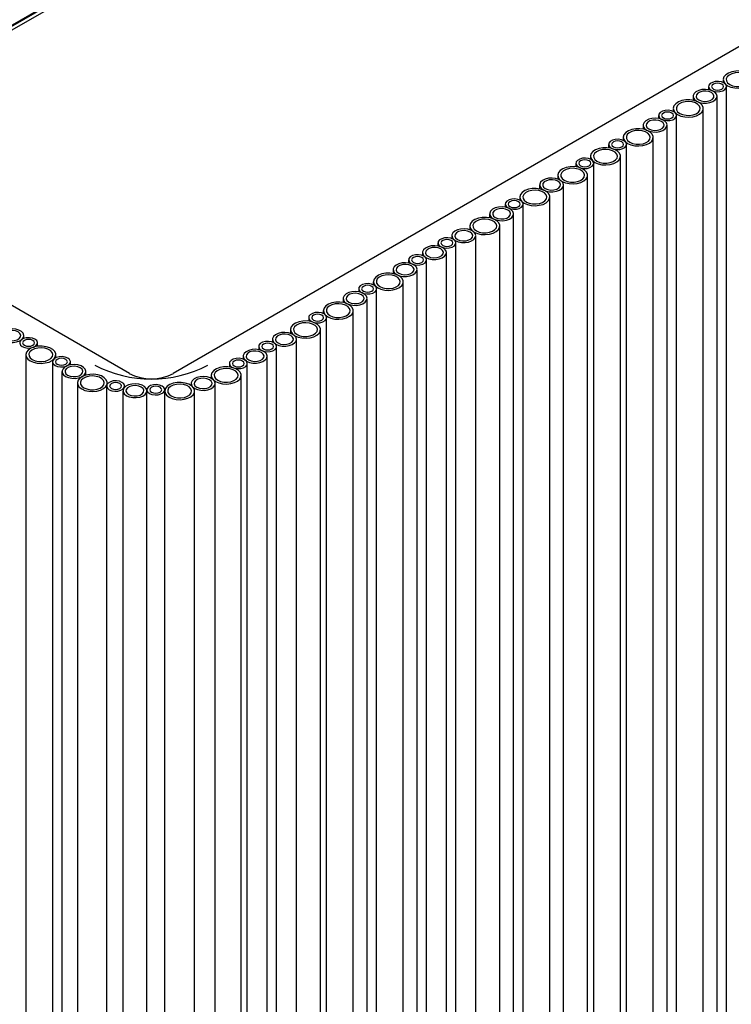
# Model space of a CAD drawing. Header units: millimetres. Extents: x -5210 to 2047, y -29 to 2841.
# Tile 7 of 28: x -1636 to -1398, y 985 to 1314. Entities that reach past the tile are written whole.
import ezdxf

# ---------------------------------------------------------------- set-up
doc = ezdxf.new("R2010")
doc.units = ezdxf.units.MM
doc.header["$LTSCALE"] = 10

msp = doc.modelspace()

# ---------------------------------------------------------------- linework, layer by layer
for p, q in [((-1719.16, 1264.91), (-1414.19, 1440.97)), ((-1719.66, 1265.03), (-1418.62, 1438.81)), ((-1717.91, 1264.41), (-1416.5, 1438.41)), ((-1237.86, 1395.72), (-1584.34, 1195.7)), ((-1400.56, 1293.83), (-1400.56, 1292.83)), ((-1405.45, 1291.48), (-1405.45, 1290.45)), ((-1399.45, 605.59), (-1399.45, 1291.48)), ((-1410.64, 1288.25), (-1410.64, 1286.92)), ((-1402.64, 602.35), (-1402.64, 1288.25)), ((-1417.26, 1284.19), (-1417.26, 1283.19)), ((-1407.26, 598.29), (-1407.26, 1284.19)), ((-1427.35, 1278.61), (-1427.35, 1277.28)), ((-1422.15, 1281.84), (-1422.15, 1280.81)), ((-1419.35, 592.71), (-1419.35, 1278.61)), ((-1416.15, 595.95), (-1416.15, 1281.84)), ((-1438.85, 1272.2), (-1438.85, 1271.04)), ((-1433.96, 1274.55), (-1433.96, 1273.54)), ((-1432.85, 586.31), (-1432.85, 1272.2)), ((-1423.96, 588.65), (-1423.96, 1274.55)), ((-1449.81, 1265.88), (-1449.81, 1264.72)), ((-1444.92, 1268.22), (-1444.92, 1267.22)), ((-1443.81, 579.98), (-1443.81, 1265.88)), ((-1434.92, 582.33), (-1434.92, 1268.22)), ((-1598.9, 1195.7), (-1718.4, 1264.69)), ((-1455.87, 1261.9), (-1455.87, 1260.64)), ((-1445.87, 576), (-1445.87, 1261.9)), ((-1461.9, 1258.66), (-1461.9, 1257.33)), ((-1453.9, 572.76), (-1453.9, 1258.66)), ((-1468.52, 1254.6), (-1468.52, 1253.59)), ((-1458.52, 568.7), (-1458.52, 1254.6)), ((-1478.6, 1249.01), (-1478.6, 1247.69)), ((-1473.41, 1252.25), (-1473.41, 1251.22)), ((-1470.6, 563.12), (-1470.6, 1249.01)), ((-1467.41, 566.36), (-1467.41, 1252.25)), ((-1485.22, 1244.96), (-1485.22, 1243.7)), ((-1475.22, 559.06), (-1475.22, 1244.96)), ((-1495.86, 1239.29), (-1495.86, 1238.26)), ((-1491.25, 1241.71), (-1491.25, 1240.76)), ((-1489.86, 553.4), (-1489.86, 1239.29)), ((-1483.25, 555.82), (-1483.25, 1241.71)), ((-1501.05, 1236.06), (-1501.05, 1235.1)), ((-1493.05, 550.16), (-1493.05, 1236.06)), ((-1505.66, 1233.64), (-1505.66, 1232.6)), ((-1499.66, 547.74), (-1499.66, 1233.64)), ((-1510.85, 1230.4), (-1510.85, 1229.07)), ((-1502.85, 544.51), (-1502.85, 1230.4)), ((-1517.47, 1226.34), (-1517.47, 1225.34)), ((-1507.47, 540.45), (-1507.47, 1226.34)), ((-1522.36, 1223.99), (-1522.36, 1222.96)), ((-1516.36, 538.1), (-1516.36, 1223.99)), ((-1527.55, 1220.76), (-1527.55, 1219.43)), ((-1519.55, 534.86), (-1519.55, 1220.76)), ((-1534.17, 1216.7), (-1534.17, 1215.7)), ((-1524.17, 530.8), (-1524.17, 1216.7)), ((-1539.06, 1214.35), (-1539.06, 1213.2)), ((-1533.06, 528.46), (-1533.06, 1214.35)), ((-1545.12, 1210.38), (-1545.12, 1209.12)), ((-1535.12, 524.48), (-1535.12, 1210.38)), ((-1634.22, 1207.41), (-1634.22, 1208.37)), ((-1551.15, 1207.13), (-1551.15, 1206.18)), ((-1543.15, 521.24), (-1543.15, 1207.13)), ((-1629.61, 1204.79), (-1629.61, 1205.95)), ((-1555.76, 1204.71), (-1555.76, 1203.68)), ((-1549.76, 518.82), (-1549.76, 1204.71)), ((-1633.55, 1201.97), (-1633.55, 516.07)), ((-1623.55, 1200.97), (-1623.55, 1201.97)), ((-1560.95, 1201.48), (-1560.95, 1200.52)), ((-1552.95, 515.58), (-1552.95, 1201.48)), ((-1624.66, 1199.62), (-1624.66, 513.73)), ((-1618.66, 1198.59), (-1618.66, 1199.62)), ((-1565.56, 1199.06), (-1565.56, 1197.9)), ((-1559.56, 513.16), (-1559.56, 1199.06)), ((-1621.47, 1196.39), (-1621.47, 510.49)), ((-1613.47, 1195.19), (-1613.47, 1196.39)), ((-1571.62, 1195.08), (-1571.62, 1194.09)), ((-1561.62, 509.18), (-1561.62, 1195.08)), ((-1616.34, 1192.58), (-1616.34, 506.68)), ((-1606.55, 1191.54), (-1606.55, 505.65)), ((-1606.34, 1192.17), (-1606.34, 1192.58)), ((-1601.12, 1189.95), (-1601.12, 504.05)), ((-1600.55, 1191.13), (-1600.55, 1191.54)), ((-1593.14, 1190.29), (-1593.14, 1190.2)), ((-1593.12, 504.05), (-1593.12, 1189.95)), ((-1587.18, 1189.85), (-1587.18, 503.96)), ((-1587.14, 1190.2), (-1587.14, 1190.29)), ((-1578.32, 1192.38), (-1578.32, 1191.69)), ((-1577.18, 503.96), (-1577.18, 1189.85)), ((-1570.32, 506.49), (-1570.32, 1192.38))]:
    msp.add_line(p, q)
at = {"flags": 128}
for points in [[(-1399.1, 1291.79), (-1398.01, 1291.31), (-1396.75, 1291.02), (-1395.39, 1290.94), (-1394.05, 1291.08), (-1392.82, 1291.41), (-1391.79, 1291.93), (-1391.05, 1292.59), (-1390.63, 1293.34), (-1390.59, 1294.12), (-1390.91, 1294.89), (-1391.58, 1295.57), (-1392.54, 1296.13), (-1393.73, 1296.51), (-1395.05, 1296.7), (-1396.41, 1296.67), (-1397.71, 1296.44), (-1398.85, 1296), (-1399.74, 1295.41), (-1400.33, 1294.7), (-1400.56, 1293.93), (-1400.42, 1293.15), (-1399.92, 1292.41), (-1399.1, 1291.79)], [(-1398.39, 1292.2), (-1397.43, 1291.79), (-1396.3, 1291.56), (-1395.11, 1291.53), (-1393.96, 1291.71), (-1392.95, 1292.08), (-1392.17, 1292.6), (-1391.7, 1293.23), (-1391.56, 1293.91), (-1391.79, 1294.59), (-1392.34, 1295.2), (-1393.19, 1295.69), (-1394.24, 1296.01), (-1395.41, 1296.14), (-1396.6, 1296.06), (-1397.69, 1295.78), (-1398.59, 1295.33), (-1399.23, 1294.75), (-1399.54, 1294.09), (-1399.49, 1293.4), (-1399.1, 1292.75), (-1398.39, 1292.2)], [(-1404.57, 1290.26), (-1403.72, 1289.91), (-1402.71, 1289.76), (-1401.68, 1289.81), (-1400.73, 1290.06), (-1400, 1290.49), (-1399.55, 1291.03), (-1399.46, 1291.63), (-1399.73, 1292.21), (-1400.33, 1292.71), (-1401.18, 1293.05), (-1402.19, 1293.21), (-1403.23, 1293.16), (-1404.17, 1292.9), (-1404.91, 1292.48), (-1405.35, 1291.93), (-1405.44, 1291.33), (-1405.17, 1290.75), (-1404.57, 1290.26)], [(-1403.87, 1290.67), (-1403.22, 1290.42), (-1402.45, 1290.33), (-1401.69, 1290.42), (-1401.04, 1290.67), (-1400.6, 1291.04), (-1400.45, 1291.48), (-1400.6, 1291.92), (-1401.04, 1292.3), (-1401.69, 1292.55), (-1402.45, 1292.64), (-1403.22, 1292.55), (-1403.87, 1292.3), (-1404.3, 1291.92), (-1404.45, 1291.48), (-1404.3, 1291.04), (-1403.87, 1290.67)], [(-1409.47, 1286.61), (-1408.51, 1286.21), (-1407.39, 1285.98), (-1406.2, 1285.95), (-1405.04, 1286.13), (-1404.04, 1286.5), (-1403.26, 1287.02), (-1402.78, 1287.65), (-1402.65, 1288.33), (-1402.87, 1289.01), (-1403.43, 1289.62), (-1404.27, 1290.1), (-1405.32, 1290.43), (-1406.49, 1290.55), (-1407.68, 1290.48), (-1408.77, 1290.2), (-1409.68, 1289.75), (-1410.31, 1289.17), (-1410.62, 1288.51), (-1410.57, 1287.82), (-1410.18, 1287.17), (-1409.47, 1286.61)], [(-1408.77, 1287.02), (-1407.91, 1286.68), (-1406.91, 1286.52), (-1405.87, 1286.57), (-1404.92, 1286.83), (-1404.19, 1287.25), (-1403.75, 1287.8), (-1403.66, 1288.4), (-1403.93, 1288.98), (-1404.52, 1289.47), (-1405.38, 1289.82), (-1406.38, 1289.97), (-1407.42, 1289.92), (-1408.37, 1289.67), (-1409.1, 1289.24), (-1409.54, 1288.69), (-1409.63, 1288.1), (-1409.36, 1287.51), (-1408.77, 1287.02)], [(-1415.8, 1282.15), (-1414.71, 1281.67), (-1413.45, 1281.38), (-1412.09, 1281.3), (-1410.75, 1281.44), (-1409.52, 1281.77), (-1408.49, 1282.29), (-1407.75, 1282.95), (-1407.33, 1283.7), (-1407.29, 1284.48), (-1407.61, 1285.25), (-1408.28, 1285.93), (-1409.24, 1286.49), (-1410.43, 1286.87), (-1411.75, 1287.06), (-1413.11, 1287.03), (-1414.41, 1286.79), (-1415.55, 1286.36), (-1416.44, 1285.77), (-1417.03, 1285.06), (-1417.26, 1284.29), (-1417.12, 1283.5), (-1416.62, 1282.77), (-1415.8, 1282.15)], [(-1415.09, 1282.55), (-1414.13, 1282.15), (-1413.01, 1281.92), (-1411.81, 1281.89), (-1410.66, 1282.07), (-1409.65, 1282.44), (-1408.88, 1282.96), (-1408.4, 1283.59), (-1408.26, 1284.27), (-1408.49, 1284.95), (-1409.04, 1285.56), (-1409.89, 1286.05), (-1410.94, 1286.37), (-1412.11, 1286.49), (-1413.3, 1286.42), (-1414.39, 1286.14), (-1415.29, 1285.69), (-1415.93, 1285.11), (-1416.24, 1284.45), (-1416.19, 1283.76), (-1415.8, 1283.11), (-1415.09, 1282.55)], [(-1421.27, 1280.62), (-1420.42, 1280.27), (-1419.41, 1280.12), (-1418.38, 1280.17), (-1417.43, 1280.42), (-1416.7, 1280.85), (-1416.26, 1281.39), (-1416.16, 1281.99), (-1416.43, 1282.57), (-1417.03, 1283.07), (-1417.89, 1283.41), (-1418.89, 1283.57), (-1419.93, 1283.51), (-1420.87, 1283.26), (-1421.61, 1282.84), (-1422.05, 1282.29), (-1422.14, 1281.69), (-1421.87, 1281.11), (-1421.27, 1280.62)], [(-1420.57, 1281.03), (-1419.92, 1280.78), (-1419.15, 1280.69), (-1418.39, 1280.78), (-1417.74, 1281.03), (-1417.31, 1281.4), (-1417.15, 1281.84), (-1417.31, 1282.28), (-1417.74, 1282.66), (-1418.39, 1282.91), (-1419.15, 1283), (-1419.92, 1282.91), (-1420.57, 1282.66), (-1421, 1282.28), (-1421.15, 1281.84), (-1421, 1281.4), (-1420.57, 1281.03)], [(-1426.17, 1276.97), (-1425.21, 1276.56), (-1424.09, 1276.34), (-1422.9, 1276.31), (-1421.75, 1276.49), (-1420.74, 1276.86), (-1419.96, 1277.38), (-1419.48, 1278.01), (-1419.35, 1278.69), (-1419.57, 1279.37), (-1420.13, 1279.98), (-1420.97, 1280.46), (-1422.02, 1280.79), (-1423.2, 1280.91), (-1424.38, 1280.84), (-1425.47, 1280.56), (-1426.38, 1280.11), (-1427.01, 1279.53), (-1427.32, 1278.86), (-1427.28, 1278.18), (-1426.88, 1277.53), (-1426.17, 1276.97)], [(-1425.47, 1277.38), (-1424.61, 1277.04), (-1423.61, 1276.88), (-1422.57, 1276.93), (-1421.62, 1277.19), (-1420.89, 1277.61), (-1420.45, 1278.16), (-1420.36, 1278.76), (-1420.63, 1279.34), (-1421.22, 1279.83), (-1422.08, 1280.18), (-1423.08, 1280.33), (-1424.12, 1280.28), (-1425.07, 1280.02), (-1425.8, 1279.6), (-1426.24, 1279.05), (-1426.33, 1278.45), (-1426.06, 1277.87), (-1425.47, 1277.38)], [(-1432.5, 1272.51), (-1431.41, 1272.03), (-1430.15, 1271.74), (-1428.79, 1271.66), (-1427.45, 1271.79), (-1426.22, 1272.13), (-1425.19, 1272.65), (-1424.45, 1273.31), (-1424.04, 1274.06), (-1423.99, 1274.84), (-1424.31, 1275.61), (-1424.98, 1276.29), (-1425.94, 1276.85), (-1427.13, 1277.23), (-1428.45, 1277.42), (-1429.81, 1277.39), (-1431.11, 1277.15), (-1432.25, 1276.72), (-1433.14, 1276.13), (-1433.73, 1275.42), (-1433.96, 1274.64), (-1433.82, 1273.86), (-1433.32, 1273.13), (-1432.5, 1272.51)], [(-1431.79, 1272.91), (-1430.83, 1272.5), (-1429.71, 1272.28), (-1428.51, 1272.25), (-1427.36, 1272.43), (-1426.35, 1272.8), (-1425.58, 1273.32), (-1425.1, 1273.95), (-1424.97, 1274.63), (-1425.19, 1275.31), (-1425.74, 1275.92), (-1426.59, 1276.4), (-1427.64, 1276.73), (-1428.81, 1276.85), (-1430, 1276.78), (-1431.09, 1276.5), (-1431.99, 1276.05), (-1432.63, 1275.47), (-1432.94, 1274.8), (-1432.89, 1274.12), (-1432.5, 1273.47), (-1431.79, 1272.91)], [(-1437.98, 1270.98), (-1437.12, 1270.63), (-1436.12, 1270.48), (-1435.08, 1270.53), (-1434.13, 1270.78), (-1433.4, 1271.21), (-1432.96, 1271.75), (-1432.87, 1272.35), (-1433.14, 1272.93), (-1433.73, 1273.43), (-1434.59, 1273.77), (-1435.59, 1273.93), (-1436.63, 1273.87), (-1437.57, 1273.62), (-1438.31, 1273.19), (-1438.75, 1272.65), (-1438.84, 1272.05), (-1438.57, 1271.47), (-1437.98, 1270.98)], [(-1437.27, 1271.38), (-1436.62, 1271.13), (-1435.85, 1271.05), (-1435.09, 1271.13), (-1434.44, 1271.38), (-1434.01, 1271.76), (-1433.85, 1272.2), (-1434.01, 1272.64), (-1434.44, 1273.02), (-1435.09, 1273.27), (-1435.85, 1273.36), (-1436.62, 1273.27), (-1437.27, 1273.02), (-1437.7, 1272.64), (-1437.85, 1272.2), (-1437.7, 1271.76), (-1437.27, 1271.38)], [(-1443.45, 1266.18), (-1442.37, 1265.71), (-1441.1, 1265.42), (-1439.75, 1265.34), (-1438.4, 1265.47), (-1437.17, 1265.81), (-1436.15, 1266.33), (-1435.4, 1266.98), (-1434.99, 1267.73), (-1434.94, 1268.52), (-1435.27, 1269.28), (-1435.93, 1269.97), (-1436.9, 1270.52), (-1438.08, 1270.91), (-1439.41, 1271.09), (-1440.77, 1271.07), (-1442.06, 1270.83), (-1443.2, 1270.4), (-1444.1, 1269.81), (-1444.68, 1269.1), (-1444.91, 1268.32), (-1444.78, 1267.54), (-1444.28, 1266.81), (-1443.45, 1266.18)], [(-1442.75, 1266.59), (-1441.79, 1266.18), (-1440.66, 1265.95), (-1439.47, 1265.93), (-1438.32, 1266.11), (-1437.31, 1266.47), (-1436.53, 1266.99), (-1436.05, 1267.62), (-1435.92, 1268.31), (-1436.14, 1268.98), (-1436.7, 1269.59), (-1437.54, 1270.08), (-1438.6, 1270.4), (-1439.77, 1270.53), (-1440.95, 1270.45), (-1442.05, 1270.18), (-1442.95, 1269.73), (-1443.58, 1269.15), (-1443.89, 1268.48), (-1443.85, 1267.79), (-1443.45, 1267.14), (-1442.75, 1266.59)], [(-1448.93, 1264.65), (-1448.08, 1264.31), (-1447.07, 1264.15), (-1446.03, 1264.2), (-1445.09, 1264.46), (-1444.35, 1264.88), (-1443.91, 1265.43), (-1443.82, 1266.03), (-1444.09, 1266.61), (-1444.69, 1267.1), (-1445.54, 1267.45), (-1446.55, 1267.6), (-1447.59, 1267.55), (-1448.53, 1267.3), (-1449.27, 1266.87), (-1449.71, 1266.32), (-1449.8, 1265.73), (-1449.53, 1265.14), (-1448.93, 1264.65)], [(-1448.22, 1265.06), (-1447.57, 1264.81), (-1446.81, 1264.72), (-1446.04, 1264.81), (-1445.39, 1265.06), (-1444.96, 1265.43), (-1444.81, 1265.88), (-1444.96, 1266.32), (-1445.39, 1266.69), (-1446.04, 1266.94), (-1446.81, 1267.03), (-1447.57, 1266.94), (-1448.22, 1266.69), (-1448.66, 1266.32), (-1448.81, 1265.88), (-1448.66, 1265.43), (-1448.22, 1265.06)], [(-1454.41, 1259.86), (-1453.32, 1259.38), (-1452.06, 1259.09), (-1450.7, 1259.01), (-1449.36, 1259.15), (-1448.13, 1259.48), (-1447.1, 1260), (-1446.36, 1260.66), (-1445.94, 1261.41), (-1445.9, 1262.19), (-1446.22, 1262.96), (-1446.89, 1263.64), (-1447.85, 1264.2), (-1449.04, 1264.58), (-1450.36, 1264.77), (-1451.72, 1264.74), (-1453.02, 1264.51), (-1454.16, 1264.07), (-1455.05, 1263.48), (-1455.64, 1262.77), (-1455.87, 1262), (-1455.73, 1261.21), (-1455.23, 1260.48), (-1454.41, 1259.86)], [(-1453.7, 1260.27), (-1452.74, 1259.86), (-1451.62, 1259.63), (-1450.42, 1259.6), (-1449.27, 1259.78), (-1448.26, 1260.15), (-1447.48, 1260.67), (-1447.01, 1261.3), (-1446.87, 1261.98), (-1447.1, 1262.66), (-1447.65, 1263.27), (-1448.5, 1263.76), (-1449.55, 1264.08), (-1450.72, 1264.21), (-1451.91, 1264.13), (-1453, 1263.85), (-1453.9, 1263.4), (-1454.54, 1262.82), (-1454.85, 1262.16), (-1454.8, 1261.47), (-1454.41, 1260.82), (-1453.7, 1260.27)], [(-1460.73, 1257.02), (-1459.77, 1256.61), (-1458.65, 1256.39), (-1457.46, 1256.36), (-1456.3, 1256.54), (-1455.29, 1256.91), (-1454.52, 1257.43), (-1454.04, 1258.06), (-1453.91, 1258.74), (-1454.13, 1259.42), (-1454.68, 1260.03), (-1455.53, 1260.51), (-1456.58, 1260.84), (-1457.75, 1260.96), (-1458.94, 1260.89), (-1460.03, 1260.61), (-1460.94, 1260.16), (-1461.57, 1259.58), (-1461.88, 1258.91), (-1461.83, 1258.23), (-1461.44, 1257.58), (-1460.73, 1257.02)], [(-1460.02, 1257.43), (-1459.17, 1257.09), (-1458.16, 1256.93), (-1457.13, 1256.98), (-1456.18, 1257.24), (-1455.45, 1257.66), (-1455.01, 1258.21), (-1454.91, 1258.81), (-1455.18, 1259.39), (-1455.78, 1259.88), (-1456.64, 1260.23), (-1457.64, 1260.38), (-1458.68, 1260.33), (-1459.62, 1260.07), (-1460.36, 1259.65), (-1460.8, 1259.1), (-1460.89, 1258.5), (-1460.62, 1257.92), (-1460.02, 1257.43)], [(-1467.06, 1252.56), (-1465.97, 1252.08), (-1464.7, 1251.79), (-1463.35, 1251.71), (-1462.01, 1251.85), (-1460.78, 1252.18), (-1459.75, 1252.7), (-1459.01, 1253.36), (-1458.59, 1254.11), (-1458.55, 1254.89), (-1458.87, 1255.66), (-1459.54, 1256.34), (-1460.5, 1256.9), (-1461.69, 1257.28), (-1463.01, 1257.47), (-1464.37, 1257.44), (-1465.67, 1257.2), (-1466.81, 1256.77), (-1467.7, 1256.18), (-1468.29, 1255.47), (-1468.52, 1254.69), (-1468.38, 1253.91), (-1467.88, 1253.18), (-1467.06, 1252.56)], [(-1466.35, 1252.96), (-1465.39, 1252.55), (-1464.26, 1252.33), (-1463.07, 1252.3), (-1461.92, 1252.48), (-1460.91, 1252.85), (-1460.13, 1253.37), (-1459.66, 1254), (-1459.52, 1254.68), (-1459.75, 1255.36), (-1460.3, 1255.97), (-1461.15, 1256.45), (-1462.2, 1256.78), (-1463.37, 1256.9), (-1464.56, 1256.83), (-1465.65, 1256.55), (-1466.55, 1256.1), (-1467.19, 1255.52), (-1467.5, 1254.85), (-1467.45, 1254.17), (-1467.06, 1253.52), (-1466.35, 1252.96)], [(-1472.53, 1251.03), (-1471.68, 1250.68), (-1470.67, 1250.53), (-1469.64, 1250.58), (-1468.69, 1250.83), (-1467.95, 1251.26), (-1467.51, 1251.8), (-1467.42, 1252.4), (-1467.69, 1252.98), (-1468.29, 1253.48), (-1469.14, 1253.82), (-1470.15, 1253.98), (-1471.19, 1253.92), (-1472.13, 1253.67), (-1472.87, 1253.24), (-1473.31, 1252.7), (-1473.4, 1252.1), (-1473.13, 1251.52), (-1472.53, 1251.03)], [(-1471.83, 1251.43), (-1471.18, 1251.18), (-1470.41, 1251.1), (-1469.65, 1251.18), (-1469, 1251.43), (-1468.56, 1251.81), (-1468.41, 1252.25), (-1468.56, 1252.69), (-1469, 1253.07), (-1469.65, 1253.32), (-1470.41, 1253.41), (-1471.18, 1253.32), (-1471.83, 1253.07), (-1472.26, 1252.69), (-1472.41, 1252.25), (-1472.26, 1251.81), (-1471.83, 1251.43)], [(-1477.43, 1247.38), (-1476.47, 1246.97), (-1475.35, 1246.75), (-1474.16, 1246.72), (-1473, 1246.9), (-1471.99, 1247.26), (-1471.22, 1247.79), (-1470.74, 1248.42), (-1470.61, 1249.1), (-1470.83, 1249.78), (-1471.39, 1250.39), (-1472.23, 1250.87), (-1473.28, 1251.19), (-1474.45, 1251.32), (-1475.64, 1251.24), (-1476.73, 1250.97), (-1477.64, 1250.52), (-1478.27, 1249.94), (-1478.58, 1249.27), (-1478.53, 1248.59), (-1478.14, 1247.94), (-1477.43, 1247.38)], [(-1476.73, 1247.79), (-1475.87, 1247.44), (-1474.87, 1247.29), (-1473.83, 1247.34), (-1472.88, 1247.6), (-1472.15, 1248.02), (-1471.71, 1248.57), (-1471.62, 1249.17), (-1471.89, 1249.75), (-1472.48, 1250.24), (-1473.34, 1250.58), (-1474.34, 1250.74), (-1475.38, 1250.69), (-1476.32, 1250.43), (-1477.06, 1250.01), (-1477.5, 1249.46), (-1477.59, 1248.86), (-1477.32, 1248.28), (-1476.73, 1247.79)], [(-1483.76, 1242.91), (-1482.67, 1242.44), (-1481.41, 1242.15), (-1480.05, 1242.07), (-1478.71, 1242.2), (-1477.48, 1242.54), (-1476.45, 1243.06), (-1475.71, 1243.72), (-1475.29, 1244.46), (-1475.25, 1245.25), (-1475.57, 1246.01), (-1476.24, 1246.7), (-1477.2, 1247.26), (-1478.39, 1247.64), (-1479.71, 1247.83), (-1481.07, 1247.8), (-1482.37, 1247.56), (-1483.51, 1247.13), (-1484.4, 1246.54), (-1484.99, 1245.83), (-1485.22, 1245.05), (-1485.08, 1244.27), (-1484.58, 1243.54), (-1483.76, 1242.91)], [(-1483.05, 1243.32), (-1482.09, 1242.91), (-1480.97, 1242.69), (-1479.77, 1242.66), (-1478.62, 1242.84), (-1477.61, 1243.2), (-1476.83, 1243.73), (-1476.36, 1244.36), (-1476.22, 1245.04), (-1476.45, 1245.72), (-1477, 1246.33), (-1477.85, 1246.81), (-1478.9, 1247.13), (-1480.07, 1247.26), (-1481.26, 1247.19), (-1482.35, 1246.91), (-1483.25, 1246.46), (-1483.89, 1245.88), (-1484.2, 1245.21), (-1484.15, 1244.53), (-1483.76, 1243.88), (-1483.05, 1243.32)], [(-1490.08, 1240.08), (-1489.12, 1239.67), (-1488, 1239.44), (-1486.81, 1239.42), (-1485.65, 1239.6), (-1484.64, 1239.96), (-1483.87, 1240.48), (-1483.39, 1241.11), (-1483.26, 1241.8), (-1483.48, 1242.47), (-1484.03, 1243.08), (-1484.88, 1243.57), (-1485.93, 1243.89), (-1487.1, 1244.02), (-1488.29, 1243.94), (-1489.38, 1243.67), (-1490.29, 1243.22), (-1490.92, 1242.64), (-1491.23, 1241.97), (-1491.18, 1241.28), (-1490.79, 1240.63), (-1490.08, 1240.08)], [(-1489.37, 1240.49), (-1488.52, 1240.14), (-1487.51, 1239.99), (-1486.48, 1240.04), (-1485.53, 1240.29), (-1484.8, 1240.72), (-1484.36, 1241.26), (-1484.26, 1241.86), (-1484.53, 1242.44), (-1485.13, 1242.94), (-1485.99, 1243.28), (-1486.99, 1243.44), (-1488.03, 1243.39), (-1488.97, 1243.13), (-1489.71, 1242.71), (-1490.15, 1242.16), (-1490.24, 1241.56), (-1489.97, 1240.98), (-1489.37, 1240.49)], [(-1494.98, 1238.07), (-1494.13, 1237.72), (-1493.12, 1237.57), (-1492.08, 1237.62), (-1491.14, 1237.87), (-1490.4, 1238.3), (-1489.96, 1238.84), (-1489.87, 1239.44), (-1490.14, 1240.02), (-1490.74, 1240.52), (-1491.59, 1240.86), (-1492.6, 1241.02), (-1493.64, 1240.97), (-1494.58, 1240.71), (-1495.32, 1240.29), (-1495.76, 1239.74), (-1495.85, 1239.14), (-1495.58, 1238.56), (-1494.98, 1238.07)], [(-1494.27, 1238.48), (-1493.62, 1238.23), (-1492.86, 1238.14), (-1492.09, 1238.23), (-1491.45, 1238.48), (-1491.01, 1238.85), (-1490.86, 1239.29), (-1491.01, 1239.73), (-1491.45, 1240.11), (-1492.09, 1240.36), (-1492.86, 1240.45), (-1493.62, 1240.36), (-1494.27, 1240.11), (-1494.71, 1239.73), (-1494.86, 1239.29), (-1494.71, 1238.85), (-1494.27, 1238.48)], [(-1499.88, 1234.42), (-1498.92, 1234.01), (-1497.79, 1233.79), (-1496.6, 1233.76), (-1495.45, 1233.94), (-1494.44, 1234.31), (-1493.66, 1234.83), (-1493.19, 1235.46), (-1493.05, 1236.14), (-1493.28, 1236.82), (-1493.83, 1237.43), (-1494.68, 1237.91), (-1495.73, 1238.24), (-1496.9, 1238.36), (-1498.09, 1238.29), (-1499.18, 1238.01), (-1500.08, 1237.56), (-1500.72, 1236.98), (-1501.03, 1236.31), (-1500.98, 1235.63), (-1500.59, 1234.98), (-1499.88, 1234.42)], [(-1499.17, 1234.83), (-1498.32, 1234.49), (-1497.31, 1234.33), (-1496.27, 1234.38), (-1495.33, 1234.64), (-1494.59, 1235.06), (-1494.15, 1235.61), (-1494.06, 1236.21), (-1494.33, 1236.79), (-1494.93, 1237.28), (-1495.78, 1237.63), (-1496.79, 1237.78), (-1497.83, 1237.73), (-1498.77, 1237.47), (-1499.51, 1237.05), (-1499.95, 1236.5), (-1500.04, 1235.91), (-1499.77, 1235.32), (-1499.17, 1234.83)], [(-1509.68, 1228.77), (-1508.72, 1228.36), (-1507.59, 1228.13), (-1506.4, 1228.11), (-1505.25, 1228.28), (-1504.24, 1228.65), (-1503.46, 1229.17), (-1502.99, 1229.8), (-1502.85, 1230.49), (-1503.07, 1231.16), (-1503.63, 1231.77), (-1504.47, 1232.26), (-1505.53, 1232.58), (-1506.7, 1232.71), (-1507.88, 1232.63), (-1508.98, 1232.35), (-1509.88, 1231.91), (-1510.52, 1231.32), (-1510.82, 1230.66), (-1510.78, 1229.97), (-1510.39, 1229.32), (-1509.68, 1228.77)], [(-1504.78, 1232.41), (-1503.93, 1232.07), (-1502.92, 1231.91), (-1501.88, 1231.96), (-1500.94, 1232.22), (-1500.2, 1232.64), (-1499.76, 1233.19), (-1499.67, 1233.79), (-1499.94, 1234.37), (-1500.54, 1234.86), (-1501.39, 1235.21), (-1502.4, 1235.36), (-1503.43, 1235.31), (-1504.38, 1235.05), (-1505.11, 1234.63), (-1505.56, 1234.08), (-1505.65, 1233.49), (-1505.38, 1232.9), (-1504.78, 1232.41)], [(-1504.07, 1232.82), (-1503.42, 1232.57), (-1502.66, 1232.48), (-1501.89, 1232.57), (-1501.24, 1232.82), (-1500.81, 1233.19), (-1500.66, 1233.64), (-1500.81, 1234.08), (-1501.24, 1234.45), (-1501.89, 1234.7), (-1502.66, 1234.79), (-1503.42, 1234.7), (-1504.07, 1234.45), (-1504.5, 1234.08), (-1504.66, 1233.64), (-1504.5, 1233.19), (-1504.07, 1232.82)], [(-1508.97, 1229.18), (-1508.12, 1228.83), (-1507.11, 1228.67), (-1506.07, 1228.73), (-1505.13, 1228.98), (-1504.39, 1229.41), (-1503.95, 1229.95), (-1503.86, 1230.55), (-1504.13, 1231.13), (-1504.73, 1231.62), (-1505.58, 1231.97), (-1506.59, 1232.12), (-1507.63, 1232.07), (-1508.57, 1231.82), (-1509.31, 1231.39), (-1509.75, 1230.85), (-1509.84, 1230.25), (-1509.57, 1229.67), (-1508.97, 1229.18)], [(-1516, 1224.3), (-1514.92, 1223.82), (-1513.65, 1223.54), (-1512.3, 1223.46), (-1510.95, 1223.59), (-1509.72, 1223.93), (-1508.7, 1224.44), (-1507.95, 1225.1), (-1507.54, 1225.85), (-1507.49, 1226.64), (-1507.82, 1227.4), (-1508.48, 1228.08), (-1509.45, 1228.64), (-1510.63, 1229.03), (-1511.96, 1229.21), (-1513.32, 1229.18), (-1514.61, 1228.95), (-1515.75, 1228.52), (-1516.65, 1227.92), (-1517.23, 1227.21), (-1517.46, 1226.44), (-1517.32, 1225.66), (-1516.82, 1224.93), (-1516, 1224.3)], [(-1515.29, 1224.71), (-1514.34, 1224.3), (-1513.21, 1224.07), (-1512.02, 1224.05), (-1510.87, 1224.22), (-1509.86, 1224.59), (-1509.08, 1225.11), (-1508.6, 1225.74), (-1508.47, 1226.43), (-1508.69, 1227.1), (-1509.25, 1227.71), (-1510.09, 1228.2), (-1511.15, 1228.52), (-1512.32, 1228.65), (-1513.5, 1228.57), (-1514.59, 1228.3), (-1515.5, 1227.85), (-1516.13, 1227.26), (-1516.44, 1226.6), (-1516.4, 1225.91), (-1516, 1225.26), (-1515.29, 1224.71)], [(-1526.38, 1219.13), (-1525.42, 1218.72), (-1524.29, 1218.49), (-1523.1, 1218.46), (-1521.95, 1218.64), (-1520.94, 1219.01), (-1520.16, 1219.53), (-1519.69, 1220.16), (-1519.55, 1220.84), (-1519.77, 1221.52), (-1520.33, 1222.13), (-1521.17, 1222.62), (-1522.23, 1222.94), (-1523.4, 1223.07), (-1524.59, 1222.99), (-1525.68, 1222.71), (-1526.58, 1222.26), (-1527.22, 1221.68), (-1527.52, 1221.02), (-1527.48, 1220.33), (-1527.09, 1219.68), (-1526.38, 1219.13)], [(-1521.48, 1222.77), (-1520.63, 1222.43), (-1519.62, 1222.27), (-1518.58, 1222.32), (-1517.64, 1222.58), (-1516.9, 1223), (-1516.46, 1223.55), (-1516.37, 1224.15), (-1516.64, 1224.73), (-1517.24, 1225.22), (-1518.09, 1225.56), (-1519.1, 1225.72), (-1520.13, 1225.67), (-1521.08, 1225.41), (-1521.82, 1224.99), (-1522.26, 1224.44), (-1522.35, 1223.84), (-1522.08, 1223.26), (-1521.48, 1222.77)], [(-1520.77, 1223.18), (-1520.12, 1222.93), (-1519.36, 1222.84), (-1518.59, 1222.93), (-1517.94, 1223.18), (-1517.51, 1223.55), (-1517.36, 1223.99), (-1517.51, 1224.44), (-1517.94, 1224.81), (-1518.59, 1225.06), (-1519.36, 1225.15), (-1520.12, 1225.06), (-1520.77, 1224.81), (-1521.21, 1224.44), (-1521.36, 1223.99), (-1521.21, 1223.55), (-1520.77, 1223.18)], [(-1532.7, 1214.66), (-1531.62, 1214.18), (-1530.35, 1213.89), (-1529, 1213.81), (-1527.65, 1213.95), (-1526.43, 1214.29), (-1525.4, 1214.8), (-1524.65, 1215.46), (-1524.24, 1216.21), (-1524.19, 1216.99), (-1524.52, 1217.76), (-1525.18, 1218.44), (-1526.15, 1219), (-1527.33, 1219.38), (-1528.66, 1219.57), (-1530.02, 1219.54), (-1531.31, 1219.31), (-1532.45, 1218.87), (-1533.35, 1218.28), (-1533.93, 1217.57), (-1534.16, 1216.8), (-1534.03, 1216.02), (-1533.53, 1215.28), (-1532.7, 1214.66)], [(-1525.67, 1219.53), (-1524.82, 1219.19), (-1523.81, 1219.03), (-1522.77, 1219.09), (-1521.83, 1219.34), (-1521.09, 1219.77), (-1520.65, 1220.31), (-1520.56, 1220.91), (-1520.83, 1221.49), (-1521.43, 1221.98), (-1522.28, 1222.33), (-1523.29, 1222.48), (-1524.33, 1222.43), (-1525.27, 1222.18), (-1526.01, 1221.75), (-1526.45, 1221.21), (-1526.54, 1220.61), (-1526.27, 1220.03), (-1525.67, 1219.53)], [(-1532, 1215.07), (-1531.04, 1214.66), (-1529.91, 1214.43), (-1528.72, 1214.4), (-1527.57, 1214.58), (-1526.56, 1214.95), (-1525.78, 1215.47), (-1525.3, 1216.1), (-1525.17, 1216.79), (-1525.39, 1217.46), (-1525.95, 1218.07), (-1526.79, 1218.56), (-1527.85, 1218.88), (-1529.02, 1219.01), (-1530.2, 1218.93), (-1531.3, 1218.65), (-1532.2, 1218.21), (-1532.83, 1217.62), (-1533.14, 1216.96), (-1533.1, 1216.27), (-1532.7, 1215.62), (-1532, 1215.07)], [(-1543.66, 1208.33), (-1542.57, 1207.86), (-1541.31, 1207.57), (-1539.95, 1207.49), (-1538.61, 1207.62), (-1537.38, 1207.96), (-1536.35, 1208.48), (-1535.61, 1209.14), (-1535.19, 1209.88), (-1535.15, 1210.67), (-1535.47, 1211.43), (-1536.14, 1212.12), (-1537.1, 1212.68), (-1538.29, 1213.06), (-1539.61, 1213.25), (-1540.97, 1213.22), (-1542.27, 1212.98), (-1543.41, 1212.55), (-1544.3, 1211.96), (-1544.89, 1211.25), (-1545.12, 1210.47), (-1544.98, 1209.69), (-1544.48, 1208.96), (-1543.66, 1208.33)], [(-1538.18, 1213.13), (-1537.33, 1212.78), (-1536.32, 1212.63), (-1535.28, 1212.68), (-1534.34, 1212.94), (-1533.6, 1213.36), (-1533.16, 1213.91), (-1533.07, 1214.5), (-1533.34, 1215.09), (-1533.94, 1215.58), (-1534.79, 1215.92), (-1535.8, 1216.08), (-1536.84, 1216.03), (-1537.78, 1215.77), (-1538.52, 1215.35), (-1538.96, 1214.8), (-1539.05, 1214.2), (-1538.78, 1213.62), (-1538.18, 1213.13)], [(-1537.47, 1213.54), (-1536.82, 1213.29), (-1536.06, 1213.2), (-1535.29, 1213.29), (-1534.64, 1213.54), (-1534.21, 1213.91), (-1534.06, 1214.35), (-1534.21, 1214.8), (-1534.64, 1215.17), (-1535.29, 1215.42), (-1536.06, 1215.51), (-1536.82, 1215.42), (-1537.47, 1215.17), (-1537.91, 1214.8), (-1538.06, 1214.35), (-1537.91, 1213.91), (-1537.47, 1213.54)], [(-1641.05, 1206.73), (-1640.09, 1206.33), (-1638.96, 1206.1), (-1637.77, 1206.07), (-1636.62, 1206.25), (-1635.61, 1206.62), (-1634.83, 1207.14), (-1634.36, 1207.77), (-1634.22, 1208.45), (-1634.44, 1209.13), (-1635, 1209.74), (-1635.84, 1210.22), (-1636.9, 1210.55), (-1638.07, 1210.67), (-1639.25, 1210.6), (-1640.35, 1210.32), (-1641.25, 1209.87), (-1641.89, 1209.29), (-1642.19, 1208.63), (-1642.15, 1207.94), (-1641.76, 1207.29), (-1641.05, 1206.73)], [(-1640.34, 1207.14), (-1639.49, 1206.8), (-1638.48, 1206.64), (-1637.44, 1206.69), (-1636.5, 1206.95), (-1635.76, 1207.37), (-1635.32, 1207.92), (-1635.23, 1208.52), (-1635.5, 1209.1), (-1636.1, 1209.59), (-1636.95, 1209.94), (-1637.96, 1210.09), (-1639, 1210.04), (-1639.94, 1209.79), (-1640.68, 1209.36), (-1641.12, 1208.82), (-1641.21, 1208.22), (-1640.94, 1207.63), (-1640.34, 1207.14)], [(-1542.95, 1208.74), (-1541.99, 1208.33), (-1540.87, 1208.11), (-1539.67, 1208.08), (-1538.52, 1208.26), (-1537.51, 1208.63), (-1536.73, 1209.15), (-1536.26, 1209.78), (-1536.12, 1210.46), (-1536.35, 1211.14), (-1536.9, 1211.75), (-1537.75, 1212.23), (-1538.8, 1212.55), (-1539.97, 1212.68), (-1541.16, 1212.61), (-1542.25, 1212.33), (-1543.15, 1211.88), (-1543.79, 1211.3), (-1544.1, 1210.63), (-1544.05, 1209.95), (-1543.66, 1209.3), (-1542.95, 1208.74)], [(-1634.73, 1204.72), (-1633.88, 1204.38), (-1632.87, 1204.22), (-1631.84, 1204.27), (-1630.89, 1204.53), (-1630.16, 1204.95), (-1629.71, 1205.5), (-1629.62, 1206.1), (-1629.89, 1206.68), (-1630.49, 1207.17), (-1631.34, 1207.52), (-1632.35, 1207.67), (-1633.39, 1207.62), (-1634.33, 1207.37), (-1635.07, 1206.94), (-1635.51, 1206.4), (-1635.6, 1205.8), (-1635.33, 1205.21), (-1634.73, 1204.72)], [(-1634.03, 1205.13), (-1633.38, 1204.88), (-1632.61, 1204.79), (-1631.85, 1204.88), (-1631.2, 1205.13), (-1630.76, 1205.51), (-1630.61, 1205.95), (-1630.76, 1206.39), (-1631.2, 1206.76), (-1631.85, 1207.01), (-1632.61, 1207.1), (-1633.38, 1207.01), (-1634.03, 1206.76), (-1634.46, 1206.39), (-1634.61, 1205.95), (-1634.46, 1205.51), (-1634.03, 1205.13)], [(-1554.88, 1203.49), (-1554.03, 1203.14), (-1553.02, 1202.99), (-1551.98, 1203.04), (-1551.04, 1203.29), (-1550.3, 1203.72), (-1549.86, 1204.26), (-1549.77, 1204.86), (-1550.04, 1205.44), (-1550.64, 1205.94), (-1551.49, 1206.28), (-1552.5, 1206.44), (-1553.54, 1206.39), (-1554.48, 1206.13), (-1555.22, 1205.71), (-1555.66, 1205.16), (-1555.75, 1204.56), (-1555.48, 1203.98), (-1554.88, 1203.49)], [(-1549.98, 1205.5), (-1549.02, 1205.09), (-1547.9, 1204.86), (-1546.71, 1204.84), (-1545.55, 1205.02), (-1544.54, 1205.38), (-1543.77, 1205.9), (-1543.29, 1206.53), (-1543.16, 1207.22), (-1543.38, 1207.9), (-1543.94, 1208.5), (-1544.78, 1208.99), (-1545.83, 1209.31), (-1547, 1209.44), (-1548.19, 1209.36), (-1549.28, 1209.09), (-1550.19, 1208.64), (-1550.82, 1208.06), (-1551.13, 1207.39), (-1551.08, 1206.7), (-1550.69, 1206.05), (-1549.98, 1205.5)], [(-1549.27, 1205.91), (-1548.42, 1205.56), (-1547.41, 1205.41), (-1546.38, 1205.46), (-1545.43, 1205.71), (-1544.7, 1206.14), (-1544.26, 1206.68), (-1544.16, 1207.28), (-1544.43, 1207.86), (-1545.03, 1208.36), (-1545.89, 1208.7), (-1546.89, 1208.86), (-1547.93, 1208.81), (-1548.87, 1208.55), (-1549.61, 1208.13), (-1550.05, 1207.58), (-1550.14, 1206.98), (-1549.87, 1206.4), (-1549.27, 1205.91)], [(-1632.09, 1199.93), (-1631, 1199.45), (-1629.73, 1199.16), (-1628.38, 1199.08), (-1627.04, 1199.22), (-1625.81, 1199.55), (-1624.78, 1200.07), (-1624.03, 1200.73), (-1623.62, 1201.48), (-1623.58, 1202.26), (-1623.9, 1203.03), (-1624.57, 1203.71), (-1625.53, 1204.27), (-1626.72, 1204.65), (-1628.04, 1204.84), (-1629.4, 1204.81), (-1630.7, 1204.58), (-1631.84, 1204.14), (-1632.73, 1203.55), (-1633.32, 1202.84), (-1633.55, 1202.07), (-1633.41, 1201.29), (-1632.91, 1200.55), (-1632.09, 1199.93)], [(-1631.38, 1200.34), (-1630.42, 1199.93), (-1629.29, 1199.7), (-1628.1, 1199.67), (-1626.95, 1199.85), (-1625.94, 1200.22), (-1625.16, 1200.74), (-1624.69, 1201.37), (-1624.55, 1202.05), (-1624.77, 1202.73), (-1625.33, 1203.34), (-1626.17, 1203.83), (-1627.23, 1204.15), (-1628.4, 1204.28), (-1629.58, 1204.2), (-1630.68, 1203.92), (-1631.58, 1203.47), (-1632.22, 1202.89), (-1632.52, 1202.23), (-1632.48, 1201.54), (-1632.09, 1200.89), (-1631.38, 1200.34)], [(-1559.78, 1199.84), (-1558.82, 1199.43), (-1557.7, 1199.21), (-1556.5, 1199.18), (-1555.35, 1199.36), (-1554.34, 1199.73), (-1553.56, 1200.25), (-1553.09, 1200.88), (-1552.95, 1201.56), (-1553.18, 1202.24), (-1553.73, 1202.85), (-1554.58, 1203.33), (-1555.63, 1203.66), (-1556.8, 1203.78), (-1557.99, 1203.71), (-1559.08, 1203.43), (-1559.98, 1202.98), (-1560.62, 1202.4), (-1560.93, 1201.73), (-1560.88, 1201.05), (-1560.49, 1200.4), (-1559.78, 1199.84)], [(-1559.07, 1200.25), (-1558.22, 1199.91), (-1557.21, 1199.75), (-1556.17, 1199.8), (-1555.23, 1200.06), (-1554.49, 1200.48), (-1554.05, 1201.03), (-1553.96, 1201.63), (-1554.23, 1202.21), (-1554.83, 1202.7), (-1555.68, 1203.05), (-1556.69, 1203.2), (-1557.73, 1203.15), (-1558.67, 1202.89), (-1559.41, 1202.47), (-1559.85, 1201.92), (-1559.94, 1201.33), (-1559.67, 1200.74), (-1559.07, 1200.25)], [(-1554.17, 1203.9), (-1553.52, 1203.65), (-1552.76, 1203.56), (-1551.99, 1203.65), (-1551.35, 1203.9), (-1550.91, 1204.27), (-1550.76, 1204.71), (-1550.91, 1205.15), (-1551.35, 1205.53), (-1551.99, 1205.78), (-1552.76, 1205.87), (-1553.52, 1205.78), (-1554.17, 1205.53), (-1554.61, 1205.15), (-1554.76, 1204.71), (-1554.61, 1204.27), (-1554.17, 1203.9)], [(-1623.78, 1198.4), (-1622.93, 1198.05), (-1621.92, 1197.9), (-1620.88, 1197.95), (-1619.94, 1198.2), (-1619.2, 1198.63), (-1618.76, 1199.17), (-1618.67, 1199.77), (-1618.94, 1200.35), (-1619.54, 1200.85), (-1620.39, 1201.19), (-1621.4, 1201.35), (-1622.43, 1201.3), (-1623.38, 1201.04), (-1624.12, 1200.62), (-1624.56, 1200.07), (-1624.65, 1199.47), (-1624.38, 1198.89), (-1623.78, 1198.4)], [(-1623.07, 1198.81), (-1622.42, 1198.56), (-1621.66, 1198.47), (-1620.89, 1198.56), (-1620.24, 1198.81), (-1619.81, 1199.18), (-1619.66, 1199.62), (-1619.81, 1200.06), (-1620.24, 1200.44), (-1620.89, 1200.69), (-1621.66, 1200.78), (-1622.42, 1200.69), (-1623.07, 1200.44), (-1623.51, 1200.06), (-1623.66, 1199.62), (-1623.51, 1199.18), (-1623.07, 1198.81)], [(-1564.68, 1197.83), (-1563.83, 1197.49), (-1562.82, 1197.33), (-1561.78, 1197.38), (-1560.84, 1197.64), (-1560.1, 1198.06), (-1559.66, 1198.61), (-1559.57, 1199.21), (-1559.84, 1199.79), (-1560.44, 1200.28), (-1561.29, 1200.63), (-1562.3, 1200.78), (-1563.33, 1200.73), (-1564.28, 1200.48), (-1565.01, 1200.05), (-1565.46, 1199.5), (-1565.55, 1198.91), (-1565.28, 1198.32), (-1564.68, 1197.83)], [(-1563.97, 1198.24), (-1563.32, 1197.99), (-1562.56, 1197.9), (-1561.79, 1197.99), (-1561.14, 1198.24), (-1560.71, 1198.61), (-1560.56, 1199.06), (-1560.71, 1199.5), (-1561.14, 1199.87), (-1561.79, 1200.12), (-1562.56, 1200.21), (-1563.32, 1200.12), (-1563.97, 1199.87), (-1564.41, 1199.5), (-1564.56, 1199.06), (-1564.41, 1198.61), (-1563.97, 1198.24)], [(-1620.29, 1194.75), (-1619.34, 1194.35), (-1618.21, 1194.12), (-1617.02, 1194.09), (-1615.87, 1194.27), (-1614.86, 1194.64), (-1614.08, 1195.16), (-1613.6, 1195.79), (-1613.47, 1196.47), (-1613.69, 1197.15), (-1614.25, 1197.76), (-1615.09, 1198.24), (-1616.15, 1198.57), (-1617.32, 1198.69), (-1618.5, 1198.62), (-1619.59, 1198.34), (-1620.5, 1197.89), (-1621.13, 1197.31), (-1621.44, 1196.65), (-1621.4, 1195.96), (-1621, 1195.31), (-1620.29, 1194.75)], [(-1619.59, 1195.16), (-1618.73, 1194.82), (-1617.73, 1194.66), (-1616.69, 1194.71), (-1615.75, 1194.97), (-1615.01, 1195.39), (-1614.57, 1195.94), (-1614.48, 1196.54), (-1614.75, 1197.12), (-1615.35, 1197.61), (-1616.2, 1197.96), (-1617.2, 1198.11), (-1618.24, 1198.06), (-1619.19, 1197.81), (-1619.92, 1197.38), (-1620.36, 1196.83), (-1620.45, 1196.24), (-1620.19, 1195.65), (-1619.59, 1195.16)], [(-1570.16, 1193.04), (-1569.07, 1192.56), (-1567.8, 1192.27), (-1566.45, 1192.19), (-1565.11, 1192.33), (-1563.88, 1192.66), (-1562.85, 1193.18), (-1562.11, 1193.84), (-1561.69, 1194.59), (-1561.65, 1195.37), (-1561.97, 1196.14), (-1562.64, 1196.82), (-1563.6, 1197.38), (-1564.79, 1197.76), (-1566.11, 1197.95), (-1567.47, 1197.92), (-1568.77, 1197.68), (-1569.91, 1197.25), (-1570.8, 1196.66), (-1571.39, 1195.95), (-1571.62, 1195.18), (-1571.48, 1194.39), (-1570.98, 1193.66), (-1570.16, 1193.04)], [(-1569.45, 1193.45), (-1568.49, 1193.04), (-1567.36, 1192.81), (-1566.17, 1192.78), (-1565.02, 1192.96), (-1564.01, 1193.33), (-1563.23, 1193.85), (-1562.76, 1194.48), (-1562.62, 1195.16), (-1562.84, 1195.84), (-1563.4, 1196.45), (-1564.25, 1196.94), (-1565.3, 1197.26), (-1566.47, 1197.39), (-1567.66, 1197.31), (-1568.75, 1197.03), (-1569.65, 1196.58), (-1570.29, 1196), (-1570.6, 1195.34), (-1570.55, 1194.65), (-1570.16, 1194), (-1569.45, 1193.45)], [(-1614.88, 1190.54), (-1613.79, 1190.06), (-1612.53, 1189.77), (-1611.17, 1189.69), (-1609.83, 1189.83), (-1608.6, 1190.17), (-1607.57, 1190.68), (-1606.83, 1191.34), (-1606.42, 1192.09), (-1606.37, 1192.87), (-1606.69, 1193.64), (-1607.36, 1194.32), (-1608.32, 1194.88), (-1609.51, 1195.26), (-1610.83, 1195.45), (-1612.19, 1195.42), (-1613.49, 1195.19), (-1614.63, 1194.75), (-1615.52, 1194.16), (-1616.11, 1193.45), (-1616.34, 1192.68), (-1616.2, 1191.9), (-1615.7, 1191.16), (-1614.88, 1190.54)], [(-1614.17, 1190.95), (-1613.21, 1190.54), (-1612.09, 1190.31), (-1610.89, 1190.28), (-1609.74, 1190.46), (-1608.73, 1190.83), (-1607.96, 1191.35), (-1607.48, 1191.98), (-1607.35, 1192.67), (-1607.57, 1193.34), (-1608.12, 1193.95), (-1608.97, 1194.44), (-1610.02, 1194.76), (-1611.19, 1194.89), (-1612.38, 1194.81), (-1613.47, 1194.53), (-1614.37, 1194.09), (-1615.01, 1193.5), (-1615.32, 1192.84), (-1615.27, 1192.15), (-1614.88, 1191.5), (-1614.17, 1190.95)], [(-1605.67, 1190.31), (-1604.82, 1189.97), (-1603.81, 1189.81), (-1602.77, 1189.87), (-1601.83, 1190.12), (-1601.09, 1190.55), (-1600.65, 1191.09), (-1600.56, 1191.69), (-1600.83, 1192.27), (-1601.43, 1192.76), (-1602.28, 1193.11), (-1603.29, 1193.26), (-1604.32, 1193.21), (-1605.27, 1192.96), (-1606.01, 1192.53), (-1606.45, 1191.99), (-1606.54, 1191.39), (-1606.27, 1190.81), (-1605.67, 1190.31)], [(-1598.99, 1195.74), (-1598.92, 1195.72), (-1598.9, 1195.7)], [(-1584.25, 1195.74), (-1584.31, 1195.72), (-1584.34, 1195.7)], [(-1577.14, 1190.75), (-1576.19, 1190.34), (-1575.06, 1190.12), (-1573.87, 1190.09), (-1572.72, 1190.27), (-1571.71, 1190.63), (-1570.93, 1191.16), (-1570.45, 1191.79), (-1570.32, 1192.47), (-1570.54, 1193.15), (-1571.1, 1193.76), (-1571.94, 1194.24), (-1573, 1194.56), (-1574.17, 1194.69), (-1575.35, 1194.61), (-1576.44, 1194.34), (-1577.35, 1193.89), (-1577.98, 1193.31), (-1578.29, 1192.64), (-1578.25, 1191.95), (-1577.85, 1191.31), (-1577.14, 1190.75)], [(-1576.44, 1191.16), (-1575.58, 1190.81), (-1574.58, 1190.66), (-1573.54, 1190.71), (-1572.6, 1190.97), (-1571.86, 1191.39), (-1571.42, 1191.94), (-1571.33, 1192.54), (-1571.6, 1193.12), (-1572.19, 1193.61), (-1573.05, 1193.95), (-1574.05, 1194.11), (-1575.09, 1194.06), (-1576.04, 1193.8), (-1576.77, 1193.38), (-1577.21, 1192.83), (-1577.3, 1192.23), (-1577.04, 1191.65), (-1576.44, 1191.16)], [(-1604.96, 1190.72), (-1604.31, 1190.47), (-1603.55, 1190.38), (-1602.78, 1190.47), (-1602.13, 1190.72), (-1601.7, 1191.1), (-1601.55, 1191.54), (-1601.7, 1191.98), (-1602.13, 1192.36), (-1602.78, 1192.61), (-1603.55, 1192.69), (-1604.31, 1192.61), (-1604.96, 1192.36), (-1605.4, 1191.98), (-1605.55, 1191.54), (-1605.4, 1191.1), (-1604.96, 1190.72)], [(-1599.94, 1188.31), (-1598.98, 1187.9), (-1597.86, 1187.68), (-1596.67, 1187.65), (-1595.52, 1187.83), (-1594.51, 1188.2), (-1593.73, 1188.72), (-1593.25, 1189.35), (-1593.12, 1190.03), (-1593.34, 1190.71), (-1593.9, 1191.32), (-1594.74, 1191.8), (-1595.79, 1192.12), (-1596.97, 1192.25), (-1598.15, 1192.18), (-1599.24, 1191.9), (-1600.15, 1191.45), (-1600.78, 1190.87), (-1601.09, 1190.2), (-1601.05, 1189.52), (-1600.65, 1188.87), (-1599.94, 1188.31)], [(-1599.24, 1188.72), (-1598.38, 1188.38), (-1597.38, 1188.22), (-1596.34, 1188.27), (-1595.39, 1188.53), (-1594.66, 1188.95), (-1594.22, 1189.5), (-1594.13, 1190.1), (-1594.4, 1190.68), (-1594.99, 1191.17), (-1595.85, 1191.51), (-1596.85, 1191.67), (-1597.89, 1191.62), (-1598.84, 1191.36), (-1599.57, 1190.94), (-1600.01, 1190.39), (-1600.1, 1189.79), (-1599.83, 1189.21), (-1599.24, 1188.72)], [(-1592.26, 1189.06), (-1591.41, 1188.72), (-1590.4, 1188.56), (-1589.36, 1188.61), (-1588.42, 1188.87), (-1587.68, 1189.29), (-1587.24, 1189.84), (-1587.15, 1190.44), (-1587.42, 1191.02), (-1588.02, 1191.51), (-1588.87, 1191.86), (-1589.88, 1192.01), (-1590.92, 1191.96), (-1591.86, 1191.7), (-1592.6, 1191.28), (-1593.04, 1190.73), (-1593.13, 1190.14), (-1592.86, 1189.55), (-1592.26, 1189.06)], [(-1591.55, 1189.47), (-1590.91, 1189.22), (-1590.14, 1189.13), (-1589.38, 1189.22), (-1588.73, 1189.47), (-1588.29, 1189.84), (-1588.14, 1190.29), (-1588.29, 1190.73), (-1588.73, 1191.1), (-1589.38, 1191.35), (-1590.14, 1191.44), (-1590.91, 1191.35), (-1591.55, 1191.1), (-1591.99, 1190.73), (-1592.14, 1190.29), (-1591.99, 1189.84), (-1591.55, 1189.47)], [(-1585.71, 1187.81), (-1584.63, 1187.34), (-1583.36, 1187.05), (-1582.01, 1186.97), (-1580.66, 1187.1), (-1579.43, 1187.44), (-1578.41, 1187.96), (-1577.66, 1188.61), (-1577.25, 1189.36), (-1577.2, 1190.15), (-1577.52, 1190.91), (-1578.19, 1191.6), (-1579.15, 1192.15), (-1580.34, 1192.54), (-1581.66, 1192.72), (-1583.03, 1192.7), (-1584.32, 1192.46), (-1585.46, 1192.03), (-1586.36, 1191.44), (-1586.94, 1190.73), (-1587.17, 1189.95), (-1587.03, 1189.17), (-1586.53, 1188.44), (-1585.71, 1187.81)], [(-1585, 1188.22), (-1584.04, 1187.81), (-1582.92, 1187.58), (-1581.73, 1187.56), (-1580.58, 1187.74), (-1579.57, 1188.1), (-1578.79, 1188.62), (-1578.31, 1189.26), (-1578.18, 1189.94), (-1578.4, 1190.62), (-1578.96, 1191.22), (-1579.8, 1191.71), (-1580.85, 1192.03), (-1582.03, 1192.16), (-1583.21, 1192.08), (-1584.3, 1191.81), (-1585.21, 1191.36), (-1585.84, 1190.78), (-1586.15, 1190.11), (-1586.11, 1189.42), (-1585.71, 1188.77), (-1585, 1188.22)]]:
    msp.add_lwpolyline(points, dxfattribs=at)
for centre, radius, start, end in [((-1591.62, 1234.84), 40.98, 242.5243, 297.4757), ((-1591.62, 1209.96), 16.02, 242.6097, 297.3903)]:
    msp.add_arc(centre, radius, start, end)

doc.saveas('drawing.dxf')
